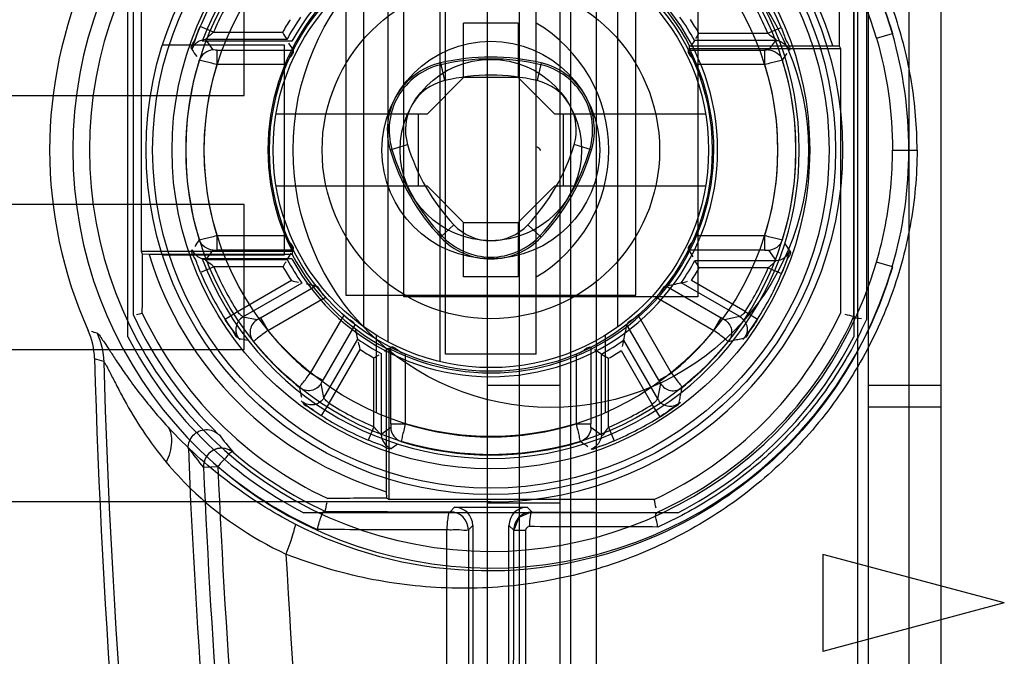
# Model space of a CAD drawing. Header units: millimetres. Extents: x 207 to 812, y 101 to 1295.
# Tile 14 of 55: x 243 to 270, y 707 to 725. Entities that reach past the tile are written whole.
import ezdxf

# ---------------------------------------------------------------- set-up
doc = ezdxf.new("R2010")
doc.units = ezdxf.units.MM
doc.header["$LTSCALE"] = 91.508876
doc.layers.get('0').update_dxf_attribs({"linetype": 'CONTINUOUS'})

msp = doc.modelspace()

# ---------------------------------------------------------------- linework, layer by layer
at = {"color": 7, "linetype": 'Continuous'}
for p, q in [((255.64, 1243.881), (255.64, 173.181)), ((256.519, 1243.881), (256.519, 173.181)), ((257.64, 1243.881), (257.64, 173.181)), ((257.933, 1243.881), (257.933, 173.181)), ((258.64, 1243.881), (258.64, 173.181)), ((265.847, 1243.881), (265.847, 173.181)), ((266.14, 1243.881), (266.14, 173.181)), ((267.262, 1243.881), (267.262, 173.181)), ((268.14, 1243.881), (268.14, 173.181)), ((254.333, 726.852), (254.333, 715.186)), ((248.94, 722.519), (248.94, 726.519)), ((254.49, 715.394), (254.49, 726.644)), ((256.99, 715.394), (256.99, 726.644)), ((245.74, 715.865), (245.74, 726.173)), ((252.897, 726.303), (252.897, 715.735)), ((265.74, 726.173), (265.74, 715.865)), ((252.24, 716.146), (252.24, 725.892)), ((259.24, 716.146), (259.24, 725.892)), ((245.89, 716.469), (245.89, 725.569)), ((246.109, 718.219), (246.109, 725.521)), ((253.34, 716.969), (253.34, 725.069)), ((261.44, 725.069), (261.44, 716.969)), ((251.74, 725.019), (251.74, 717.019)), ((259.74, 717.019), (259.74, 725.019)), ((254.99, 723.019), (254.99, 724.519)), ((256.49, 724.519), (254.99, 724.519)), ((256.49, 724.519), (256.49, 723.019)), ((248.095, 724.264), (247.727, 724.42)), ((248.095, 724.264), (249.999, 724.264)), ((261.468, 724.241), (263.371, 724.241)), ((263.371, 724.241), (263.739, 724.397)), ((266.367, 724.104), (266.806, 724.232)), ((250.257, 724.019), (247.787, 724.019)), ((250.117, 724.064), (247.878, 724.064)), ((248.087, 723.778), (247.883, 724.064)), ((263.586, 724.041), (261.35, 724.041)), ((263.586, 724.041), (263.394, 723.778)), ((246.694, 723.919), (250.04, 723.919)), ((248.191, 723.776), (248.191, 723.376)), ((248.191, 723.776), (250.291, 723.776)), ((250.04, 723.919), (250.04, 718.119)), ((261.19, 723.776), (263.29, 723.776)), ((261.211, 723.819), (265.372, 723.819)), ((261.214, 723.896), (265.161, 723.896)), ((263.29, 723.376), (263.29, 723.776)), ((265.161, 723.896), (265.337, 723.89)), ((265.337, 723.89), (265.372, 723.819)), ((265.372, 723.819), (265.372, 716.517)), ((254.35, 723.42), (254.465, 722.933)), ((257.131, 723.42), (257.016, 722.933)), ((250.114, 723.376), (248.191, 723.376)), ((263.29, 723.376), (261.367, 723.376)), ((254.99, 723.019), (253.99, 722.019)), ((256.49, 723.019), (254.99, 723.019)), ((256.49, 723.019), (257.49, 722.019)), ((226.44, 722.519), (248.94, 722.519)), ((249.824, 722.019), (253.99, 722.019)), ((253.74, 722.019), (253.74, 720.019)), ((257.49, 722.019), (261.656, 722.019)), ((257.74, 720.019), (257.74, 722.019)), ((252.966, 721.023), (253.445, 721.167)), ((258.515, 721.023), (258.036, 721.167)), ((266.808, 721.019), (267.262, 721.019)), ((267.262, 721.019), (267.486, 721.019)), ((253.99, 720.019), (249.824, 720.019)), ((253.99, 720.019), (254.99, 719.019)), ((257.49, 720.019), (256.49, 719.019)), ((261.656, 720.019), (257.49, 720.019)), ((248.94, 719.519), (226.44, 719.519)), ((248.94, 715.519), (248.94, 719.519)), ((254.357, 718.614), (254.721, 718.957)), ((254.99, 717.519), (254.99, 719.019)), ((254.99, 719.019), (256.49, 719.019)), ((256.49, 719.019), (256.49, 717.519)), ((257.124, 718.614), (256.76, 718.957)), ((248.191, 718.662), (248.191, 718.262)), ((248.191, 718.662), (250.114, 718.662)), ((261.367, 718.662), (263.29, 718.662)), ((263.29, 718.262), (263.29, 718.662)), ((247.895, 717.997), (248.087, 718.26)), ((250.291, 718.262), (248.191, 718.262)), ((263.29, 718.262), (261.19, 718.262)), ((263.394, 718.26), (263.598, 717.974)), ((246.144, 718.148), (246.109, 718.219)), ((250.27, 718.219), (246.109, 718.219)), ((246.32, 718.142), (246.144, 718.148)), ((250.267, 718.142), (246.32, 718.142)), ((250.04, 718.119), (246.694, 718.119)), ((250.257, 718.019), (247.787, 718.019)), ((247.895, 717.997), (250.13, 717.997)), ((248.11, 717.797), (247.742, 717.641)), ((250.012, 717.797), (248.11, 717.797)), ((261.364, 717.974), (263.602, 717.974)), ((263.386, 717.774), (261.482, 717.774)), ((263.386, 717.774), (263.754, 717.618)), ((266.805, 717.803), (266.368, 717.93)), ((256.49, 717.519), (254.99, 717.519)), ((250.242, 717.418), (248.759, 716.562)), ((250.529, 717.352), (248.91, 716.418)), ((249.393, 716.39), (250.919, 717.271)), ((260.562, 717.271), (262.088, 716.39)), ((262.604, 716.425), (260.985, 717.36)), ((262.753, 716.569), (261.27, 717.426)), ((249.593, 716.044), (251.185, 716.963)), ((251.74, 717.019), (259.74, 717.019)), ((261.44, 716.969), (253.34, 716.969)), ((260.296, 716.963), (261.888, 716.044)), ((248.759, 716.562), (248.422, 716.346)), ((249.304, 716.341), (248.906, 716.415)), ((249.393, 716.39), (249.593, 716.044)), ((251.684, 716.463), (250.765, 714.871)), ((260.716, 714.871), (259.797, 716.463)), ((261.888, 716.044), (262.088, 716.39)), ((262.604, 716.425), (262.177, 716.341)), ((262.753, 716.569), (263.091, 716.355)), ((251.992, 716.198), (251.111, 714.672)), ((260.369, 714.672), (259.488, 716.198)), ((252.59, 713.774), (252.59, 715.912)), ((258.89, 715.912), (258.89, 713.774)), ((251.139, 714.189), (252.074, 715.807)), ((252.94, 711.387), (252.94, 715.549)), ((252.983, 713.47), (252.983, 715.57)), ((258.497, 715.57), (258.497, 713.47)), ((259.4, 715.774), (260.334, 714.156)), ((226.44, 715.519), (248.94, 715.519)), ((251.283, 714.038), (252.139, 715.521)), ((252.518, 713.389), (252.518, 715.291)), ((252.718, 715.409), (252.718, 713.173)), ((252.864, 711.598), (252.864, 715.545)), ((253.383, 715.393), (253.383, 713.47)), ((256.99, 715.394), (254.49, 715.394)), ((258.097, 713.47), (258.097, 715.393)), ((258.785, 713.157), (258.785, 715.395)), ((258.985, 713.374), (258.985, 715.278)), ((259.334, 715.489), (260.19, 714.006)), ((250.765, 714.871), (251.111, 714.672)), ((260.369, 714.672), (260.716, 714.871)), ((251.139, 714.189), (251.062, 714.583)), ((257.64, 714.531), (255.64, 714.531)), ((260.419, 714.583), (260.336, 714.152)), ((268.14, 714.531), (266.14, 714.531)), ((251.283, 714.038), (251.068, 713.701)), ((260.404, 713.668), (260.19, 714.006)), ((268.14, 713.931), (266.14, 713.931)), ((252.518, 713.389), (252.362, 713.02)), ((252.983, 713.47), (253.383, 713.47)), ((258.097, 713.47), (258.497, 713.47)), ((252.982, 713.366), (252.718, 713.177)), ((258.785, 713.157), (258.499, 713.366)), ((258.985, 713.374), (259.142, 713.006)), ((247.822, 712.279), (248.218, 712.295)), ((252.869, 711.423), (252.864, 711.598)), ((255.74, 711.319), (222.44, 711.319)), ((252.869, 711.423), (252.94, 711.387)), ((260.242, 711.387), (252.94, 711.387)), ((257.64, 711.281), (255.64, 711.281)), ((260.894, 711.019), (250.586, 711.019)), ((251.167, 711.061), (251.163, 711.06)), ((251.163, 711.06), (254.62, 711.048)), ((254.62, 711.048), (254.74, 711.169)), ((254.74, 711.169), (256.74, 711.169)), ((256.74, 711.169), (256.87, 711.04)), ((256.87, 711.04), (260.321, 711.029)), ((260.321, 711.029), (260.319, 711.028)), ((255.24, 710.669), (255.12, 710.549)), ((255.24, 710.669), (255.24, 699.373)), ((256.24, 699.373), (256.24, 710.669)), ((256.369, 710.54), (256.24, 710.669)), ((264.89, 709.871), (264.89, 707.191)), ((269.89, 708.531), (264.89, 709.871)), ((269.89, 708.531), (264.89, 707.191))]:
    msp.add_line(p, q, dxfattribs=at)
for points in [[(247.721, 724.405), (247.641, 724.208), (247.579, 724.041), (247.534, 723.912), (247.506, 723.823)], [(248.191, 723.776), (248.138, 723.776), (248.101, 723.777), (248.087, 723.778)], [(263.394, 723.778), (263.38, 723.777), (263.342, 723.776), (263.29, 723.776)], [(248.087, 718.26), (248.101, 718.261), (248.138, 718.262), (248.191, 718.262)], [(263.29, 718.262), (263.342, 718.262), (263.38, 718.261), (263.394, 718.26)], [(263.76, 717.633), (263.84, 717.83), (263.902, 717.997), (263.946, 718.126), (263.975, 718.215)], [(249.393, 716.39), (249.349, 716.365), (249.317, 716.347), (249.304, 716.341)], [(262.177, 716.341), (262.164, 716.347), (262.132, 716.365), (262.088, 716.39)], [(248.422, 716.346), (248.541, 716.166), (248.645, 716.018), (248.726, 715.91), (248.78, 715.841), (248.827, 715.788)], [(262.687, 715.796), (262.74, 715.855), (262.797, 715.929), (262.88, 716.042), (262.981, 716.187), (263.091, 716.355)], [(251.062, 714.583), (251.068, 714.596), (251.086, 714.628), (251.111, 714.672)], [(260.369, 714.672), (260.394, 714.628), (260.412, 714.595), (260.419, 714.583)], [(250.509, 714.106), (250.569, 714.053), (250.643, 713.996), (250.755, 713.913), (250.9, 713.811), (251.068, 713.701)], [(260.404, 713.668), (260.585, 713.787), (260.733, 713.89), (260.842, 713.971), (260.91, 714.024), (260.963, 714.072)], [(252.983, 713.47), (252.983, 713.417), (252.983, 713.379), (252.982, 713.366)], [(258.499, 713.366), (258.498, 713.38), (258.497, 713.417), (258.497, 713.47)], [(258.507, 712.774), (258.592, 712.799), (258.729, 712.845), (258.915, 712.914), (259.127, 712.999)], [(256.866, 711.04), (256.515, 710.892), (256.369, 710.54)], [(256.8, 710.636), (256.749, 710.622), (256.713, 710.586), (256.699, 710.536)]]:
    msp.add_lwpolyline(points, dxfattribs=at)
for centre, radius in [((255.74, 721.019), 9.5), ((255.74, 721.019), 9.322), ((255.74, 721.019), 8.787), ((255.74, 721.019), 8.4), ((255.74, 721.019), 7.9), ((257.39, 721.019), 7.1), ((255.74, 721.019), 6.1), ((255.74, 721.019), 6), ((255.74, 721.019), 4.65), ((255.74, 721.019), 3), ((255.74, 721.019), 2.5)]:
    msp.add_circle(centre, radius, dxfattribs=at)
for centre, radius, start, end in [((255.74, 721.019), 11.523, 16.1895, 343.7934), ((255.74, 721.019), 11.065, 16.1896, 343.7934), ((255.74, 721.019), 9.7, 270, 90), ((255.74, 721.019), 9.85, 16.9815, 73.0185), ((255.74, 721.019), 8.5, 200.6673, 159.3327), ((255.74, 721.019), 6.25, 208.6854, 151.3146), ((255.74, 721.019), 6.145, 62.8947, 207.1053), ((255.74, 721.019), 6.184, 27.7245, 62.2755), ((255.74, 721.019), 12.16, 155.8545, 204.1455), ((255.74, 721.019), 8.705, 147.6056, 157.0012), ((255.74, 721.019), 8.683, 22.895, 32.5581), ((255.74, 721.019), 8.305, 147.6056, 157.0011), ((255.74, 721.019), 8.283, 22.895, 32.5581), ((927.08, 720.507), 661.752, 179.566417, 179.707108), ((255.74, 721.019), 6.595, 146.9841, 150.5252), ((255.74, 721.019), 6.395, 145.0937, 151.5653), ((254.928, 721.019), 4.063, 300.5103, 59.4897), ((255.74, 721.019), 6.372, 28.3133, 35.1287), ((255.74, 721.019), 6.572, 29.3595, 33.2244), ((272.09, 737.153), 25.576, 210.2612, 210.7812), ((255.666, 721.014), 11.595, 0.024, 16.1121), ((255.74, 721.019), 6.145, 242.8947, 27.1053), ((255.74, 721.019), 8.409, 162.8717, 197.1283), ((254.786, 721.57), 1.9, 103.2605, 196.7395), ((255.74, 717.519), 6.062, 76.7395, 103.2605), ((255.74, 717.519), 6.012, 76.7395, 103.2605), ((256.695, 721.57), 1.9, 343.2605, 76.7395), ((255.74, 721.019), 8.409, 342.8717, 17.1283), ((255.74, 721.019), 7.909, 162.6614, 197.3386), ((254.786, 721.57), 1.85, 103.2605, 196.7395), ((256.695, 721.57), 1.85, 343.2605, 76.7395), ((255.74, 721.019), 7.909, 342.6614, 17.3386), ((254.786, 721.57), 1.4, 103.2605, 196.7395), ((255.74, 717.519), 5.562, 76.7395, 103.2605), ((256.695, 721.57), 1.4, 343.2605, 76.7395), ((258.771, 722.769), 6.062, 196.7395, 223.2605), ((258.771, 722.769), 6.012, 196.7395, 223.2605), ((258.771, 722.769), 5.562, 196.7395, 223.2605), ((252.709, 722.769), 5.562, 316.7395, 343.2605), ((252.709, 722.769), 6.012, 316.7395, 343.2605), ((252.709, 722.769), 6.062, 316.7395, 343.2605), ((255.686, 721.021), 11.575, 343.848, 359.9898), ((255.74, 719.917), 1.4, 223.2605, 316.7395), ((255.74, 719.917), 1.9, 223.2605, 316.7395), ((255.74, 719.917), 1.85, 223.2605, 316.7395), ((-415.599, 721.531), 661.752, 359.566418, 359.707108), ((255.74, 721.019), 9.85, 196.9815, 253.0185), ((255.74, 721.019), 6.372, 208.3133, 215.1287), ((255.74, 721.019), 6.184, 207.7245, 242.2755), ((255.74, 721.019), 8.283, 202.895, 212.5581), ((255.74, 721.019), 6.572, 209.3595, 213.2244), ((255.74, 721.019), 6.395, 325.0937, 331.5653), ((255.74, 721.019), 6.595, 326.9841, 330.5252), ((239.391, 704.885), 25.576, 30.2612, 30.7812), ((255.74, 721.019), 8.305, 327.6056, 337.0011), ((255.74, 721.019), 8.683, 202.8949, 212.5581), ((255.74, 721.019), 8.705, 327.6056, 337.0012), ((257.303, 733.901), 16.946, 281.0862, 282.5476), ((255.74, 721.019), 10.85, 204.7923, 226.3272), ((231.744, 781.199), 66.258, 282.39996, 282.54366), ((255.74, 721.019), 10.607, 205.0797, 244.9203), ((255.74, 721.019), 10.632, 295.0495, 334.9505), ((255.774, 721.017), 10.974, 294.4631, 335.3231), ((280.035, 781.979), 67.083, 257.48331, 257.70143), ((242.858, 719.456), 16.946, 347.4524, 348.9138), ((242.819, 715.226), 2, 1.5618, 24.1521), ((255.74, 721.019), 11.25, 207.266, 242.734), ((255.74, 721.019), 7.909, 218.9846, 231.0154), ((255.74, 721.019), 7.909, 308.9846, 321.0154), ((255.74, 721.019), 11.25, 297.266, 332.734), ((255.74, 721.019), 8.409, 218.8591, 231.1409), ((255.74, 721.019), 6.372, 234.8713, 241.6867), ((255.74, 721.019), 6.395, 298.4347, 304.9063), ((255.74, 721.019), 8.409, 308.8591, 321.1409), ((456.074, 721.019), 211.333, 181.55588, 193.32522), ((255.74, 721.019), 6.572, 236.7756, 240.6406), ((271.874, 737.368), 25.576, 239.2192, 239.7392), ((255.74, 721.019), 6.595, 299.4748, 303.0159), ((456.074, 721.019), 211.081, 181.58556, 193.2343), ((255.74, 721.019), 8.283, 237.4419, 247.105), ((255.74, 721.019), 8.305, 292.9989, 302.3944), ((255.74, 721.019), 8.683, 237.4419, 247.105), ((255.74, 721.019), 8.705, 292.9988, 302.3944), ((255.74, 721.019), 7.909, 252.6614, 287.3386), ((258.724, 721.231), 13.217, 217.5714, 220.3065), ((255.74, 721.019), 8.409, 252.8717, 287.1283), ((258.681, 721.146), 14.028, 216.4802, 219.2787), ((456.074, 721.019), 208.833, 182.25762, 186.61531), ((248.321, 712.3), 0.5, 55.7877, 182.4084), ((255.807, 721.061), 11.024, 229.4787, 245.1069), ((255.68, 721.029), 11.488, 229.4883, 245.7397), ((456.074, 721.019), 208.039, 182.4033, 186.60037), ((456.074, 721.019), 208.435, 182.40324, 186.60041), ((316.374, 696.811), 66.746, 167.46705, 167.67307), ((256.253, 49.612), 661.819, 90.292899, 90.433575), ((194.82, 696.848), 67.018, 12.32103, 12.52995), ((254.62, 710.548), 0.5, 0.0209, 89.9791), ((256.869, 710.54), 0.5, 89.9535, 179.9688), ((456.074, 721.019), 206.283, 183.09556, 192.85294)]:
    msp.add_arc(centre, radius, start, end, dxfattribs=at)
for centre, major_axis, ratio, start_param, end_param in [((255.74, 724.181), (0, 6.326), 0.866113, -1.62809, -1.61593), ((255.74, 717.857), (0, 6.326), 0.866113, 1.513503, 1.525662), ((252.578, 721.019), (6.326, 0), 0.866113, -1.525662, -1.513503), ((254.74, 710.669), (0.354, 0.354), 0.999695, -0.785246, 0.785246), ((256.74, 710.669), (0.354, -0.354), 0.999695, 2.356347, 3.926839)]:
    msp.add_ellipse(centre, major_axis=major_axis, ratio=ratio, start_param=start_param, end_param=end_param, dxfattribs=at)
for points, knots in [([(267.486, 721.019), (267.486, 721.649), (267.382, 722.918), (266.916, 724.782), (266.143, 726.572), (265.09, 728.212), (263.782, 729.671), (262.247, 730.918), (260.484, 731.93), (258.551, 732.656), (256.501, 733.065), (254.378, 733.14), (252.208, 732.863), (250.79, 732.428), (250.092, 732.154)], [0, 0, 0, 0, 0.077809, 0.156482, 0.236249, 0.317458, 0.396233, 0.477172, 0.560714, 0.64618, 0.730998, 0.817831, 0.907357, 1, 1, 1, 1]), ([(250.342, 731.331), (251.819, 732.095), (255.18, 732.995), (260.319, 732.066), (264.618, 729), (266.331, 725.881), (266.806, 724.232)], [0, 0, 0, 0, 0.245409, 0.494891, 0.746777, 1, 1, 1, 1]), ([(265.746, 716.435), (265.746, 717.454), (265.746, 719.491), (265.746, 722.547), (265.746, 724.584), (265.746, 725.603)], [0, 0, 0, 0, 0.333333, 0.666667, 1, 1, 1, 1]), ([(266.09, 725.691), (266.09, 724.652), (266.09, 722.576), (266.09, 719.462), (266.09, 717.386), (266.09, 716.347)], [0, 0, 0, 0, 0.333333, 0.666667, 1, 1, 1, 1]), ([(247.499, 723.792), (247.448, 723.868), (247.593, 724.027), (247.643, 724.231), (247.699, 724.353), (247.727, 724.42)], [0, 0, 0, 0, 0.411492, 0.67404, 1, 1, 1, 1]), ([(247.878, 724.064), (247.871, 724.067), (247.917, 724.098), (247.938, 724.133), (248.016, 724.198), (248.066, 724.241), (248.095, 724.264)], [0, 0, 0, 0, 0.080677, 0.301458, 0.621466, 1, 1, 1, 1]), ([(263.371, 724.241), (263.408, 724.211), (263.446, 724.157), (263.631, 724.062), (263.586, 724.041)], [0, 0, 0, 0, 0.492131, 1, 1, 1, 1]), ([(263.739, 724.397), (263.766, 724.333), (263.821, 724.211), (263.87, 724.007), (264.016, 723.845), (263.965, 723.768)], [0, 0, 0, 0, 0.310047, 0.587565, 1, 1, 1, 1]), ([(250.114, 723.376), (250.137, 723.429), (250.167, 723.561), (250.337, 723.701), (250.291, 723.776)], [0, 0, 0, 0, 0.397915, 1, 1, 1, 1]), ([(261.19, 723.776), (261.144, 723.701), (261.313, 723.562), (261.344, 723.43), (261.367, 723.376)], [0, 0, 0, 0, 0.599304, 1, 1, 1, 1]), ([(248.191, 723.376), (248.13, 723.391), (248.015, 723.418), (247.855, 723.462), (247.75, 723.476), (247.705, 723.495)], [0, 0, 0, 0, 0.378863, 0.702584, 1, 1, 1, 1]), ([(263.776, 723.495), (263.73, 723.476), (263.626, 723.462), (263.465, 723.418), (263.351, 723.391), (263.29, 723.376)], [0, 0, 0, 0, 0.297429, 0.621049, 1, 1, 1, 1]), ([(267.486, 721.019), (267.486, 720.319), (267.357, 718.908), (266.783, 716.848), (265.84, 714.906), (264.564, 713.162), (262.994, 711.659), (261.161, 710.436), (259.109, 709.541), (256.914, 709.014), (254.641, 708.875), (252.331, 709.137), (250.828, 709.59), (250.092, 709.879)], [0, 0, 0, 0, 0.086401, 0.173924, 0.26278, 0.351569, 0.4394, 0.529881, 0.622366, 0.714418, 0.807236, 0.9023, 1, 1, 1, 1]), ([(266.367, 717.93), (266.465, 718.265), (266.629, 718.944), (266.775, 719.978), (266.808, 720.673), (266.808, 721.019)], [0, 0, 0, 0, 0.33468, 0.668019, 1, 1, 1, 1]), ([(247.705, 718.543), (247.75, 718.562), (247.855, 718.576), (248.015, 718.62), (248.13, 718.647), (248.191, 718.662)], [0, 0, 0, 0, 0.297429, 0.621049, 1, 1, 1, 1]), ([(250.291, 718.262), (250.337, 718.337), (250.167, 718.476), (250.137, 718.608), (250.114, 718.662)], [0, 0, 0, 0, 0.599304, 1, 1, 1, 1]), ([(261.367, 718.662), (261.344, 718.609), (261.313, 718.477), (261.144, 718.337), (261.19, 718.262)], [0, 0, 0, 0, 0.397915, 1, 1, 1, 1]), ([(263.29, 718.662), (263.351, 718.647), (263.465, 718.62), (263.626, 718.576), (263.73, 718.562), (263.776, 718.543)], [0, 0, 0, 0, 0.378863, 0.702584, 1, 1, 1, 1]), ([(247.742, 717.641), (247.715, 717.705), (247.66, 717.827), (247.61, 718.031), (247.464, 718.193), (247.515, 718.27)], [0, 0, 0, 0, 0.310047, 0.587564, 1, 1, 1, 1]), ([(248.11, 717.797), (248.072, 717.827), (248.034, 717.881), (247.849, 717.976), (247.895, 717.997)], [0, 0, 0, 0, 0.492131, 1, 1, 1, 1]), ([(263.981, 718.246), (264.033, 718.17), (263.888, 718.011), (263.838, 717.807), (263.782, 717.685), (263.754, 717.618)], [0, 0, 0, 0, 0.411492, 0.67404, 1, 1, 1, 1]), ([(266.805, 717.801), (266.329, 716.152), (264.615, 713.035), (260.316, 709.972), (255.179, 709.044), (251.82, 709.943), (250.343, 710.707)], [0, 0, 0, 0, 0.253257, 0.505156, 0.754621, 1, 1, 1, 1]), ([(263.602, 717.974), (263.61, 717.971), (263.563, 717.94), (263.543, 717.905), (263.465, 717.84), (263.415, 717.797), (263.386, 717.774)], [0, 0, 0, 0, 0.080677, 0.301458, 0.621466, 1, 1, 1, 1]), ([(251.185, 716.963), (251.15, 717.001), (251.052, 717.089), (251.001, 717.255), (250.919, 717.271)], [0, 0, 0, 0, 0.384165, 1, 1, 1, 1]), ([(260.562, 717.271), (260.48, 717.255), (260.429, 717.089), (260.331, 717.001), (260.296, 716.963)], [0, 0, 0, 0, 0.616012, 1, 1, 1, 1]), ([(248.91, 716.418), (248.816, 716.363), (248.667, 716.163), (248.725, 715.92), (248.79, 715.832)], [0, 0, 0, 0, 0.5, 1, 1, 1, 1]), ([(248.91, 716.418), (248.904, 716.416), (248.886, 716.438), (248.832, 716.473), (248.788, 716.524), (248.759, 716.562)], [0, 0, 0, 0, 0.096449, 0.324141, 1, 1, 1, 1]), ([(251.992, 716.198), (251.976, 716.28), (251.81, 716.331), (251.723, 716.429), (251.684, 716.463)], [0, 0, 0, 0, 0.616011, 1, 1, 1, 1]), ([(259.797, 716.463), (259.758, 716.429), (259.67, 716.331), (259.504, 716.28), (259.488, 716.198)], [0, 0, 0, 0, 0.384165, 1, 1, 1, 1]), ([(262.753, 716.569), (262.725, 716.532), (262.682, 716.48), (262.628, 716.445), (262.61, 716.423), (262.604, 716.425)], [0, 0, 0, 0, 0.676126, 0.903684, 1, 1, 1, 1]), ([(262.604, 716.425), (262.698, 716.37), (262.847, 716.17), (262.79, 715.928), (262.725, 715.84)], [0, 0, 0, 0, 0.500001, 1, 1, 1, 1]), ([(248.79, 715.832), (248.706, 715.852), (248.656, 716.027), (248.525, 716.182), (248.458, 716.29), (248.422, 716.346)], [0, 0, 0, 0, 0.406335, 0.683099, 1, 1, 1, 1]), ([(249.304, 716.341), (249.208, 716.285), (249.057, 716.078), (249.123, 715.83), (249.193, 715.743)], [0, 0, 0, 0, 0.499999, 1, 1, 1, 1]), ([(266.09, 716.347), (265.864, 715.847), (265.339, 714.875), (264.349, 713.548), (263.175, 712.377), (261.837, 711.381), (260.853, 710.855), (260.342, 710.626)], [0, 0, 0, 0, 0.198891, 0.398271, 0.597521, 0.797319, 1, 1, 1, 1]), ([(262.177, 716.341), (262.273, 716.285), (262.424, 716.078), (262.358, 715.83), (262.288, 715.743)], [0, 0, 0, 0, 0.499999, 1, 1, 1, 1]), ([(263.091, 716.355), (263.048, 716.287), (262.97, 716.157), (262.835, 716.008), (262.786, 715.854), (262.725, 715.84)], [0, 0, 0, 0, 0.38168, 0.70479, 1, 1, 1, 1]), ([(244.889, 715.966), (244.939, 715.951), (244.995, 715.841), (245.107, 715.694), (245.243, 715.477), (245.433, 715.19), (245.684, 714.819), (246.005, 714.377), (246.396, 713.884), (246.688, 713.55), (246.845, 713.38)], [0, 0, 0, 0, 0.047653, 0.100177, 0.176499, 0.281439, 0.419291, 0.589781, 0.786637, 1, 1, 1, 1]), ([(249.593, 716.044), (249.543, 716.006), (249.45, 715.933), (249.313, 715.84), (249.239, 715.763), (249.193, 715.743)], [0, 0, 0, 0, 0.37752, 0.70119, 1, 1, 1, 1]), ([(262.288, 715.743), (262.242, 715.763), (262.167, 715.84), (262.03, 715.933), (261.938, 716.006), (261.888, 716.044)], [0, 0, 0, 0, 0.298809, 0.622454, 1, 1, 1, 1]), ([(262.289, 715.743), (262.338, 715.755), (262.434, 715.779), (262.581, 715.804), (262.677, 715.828), (262.726, 715.84)], [0, 0, 0, 0, 0.338838, 0.662997, 1, 1, 1, 1]), ([(253.383, 715.393), (253.33, 715.415), (253.198, 715.446), (253.058, 715.616), (252.983, 715.57)], [0, 0, 0, 0, 0.398571, 1, 1, 1, 1]), ([(258.497, 715.57), (258.423, 715.615), (258.283, 715.446), (258.151, 715.415), (258.097, 715.393)], [0, 0, 0, 0, 0.597093, 1, 1, 1, 1]), ([(245.073, 715.178), (245.086, 715.172), (245.109, 715.134), (245.176, 715.025), (245.282, 714.808), (245.443, 714.492), (245.721, 713.964), (246.153, 713.247), (246.564, 712.689), (246.795, 712.41)], [0, 0, 0, 0, 0.013067, 0.038355, 0.119819, 0.232134, 0.365332, 0.667096, 1, 1, 1, 1]), ([(250.465, 714.471), (250.484, 714.517), (250.561, 714.592), (250.655, 714.729), (250.727, 714.821), (250.765, 714.871)], [0, 0, 0, 0, 0.298809, 0.622454, 1, 1, 1, 1]), ([(260.716, 714.871), (260.754, 714.821), (260.826, 714.729), (260.92, 714.592), (260.996, 714.517), (261.016, 714.471)], [0, 0, 0, 0, 0.37752, 0.70119, 1, 1, 1, 1]), ([(251.062, 714.583), (251.006, 714.486), (250.799, 714.336), (250.552, 714.401), (250.465, 714.471)], [0, 0, 0, 0, 0.499999, 1, 1, 1, 1]), ([(260.419, 714.583), (260.474, 714.486), (260.682, 714.336), (260.929, 714.401), (261.016, 714.471)], [0, 0, 0, 0, 0.499999, 1, 1, 1, 1]), ([(260.919, 714.034), (260.932, 714.083), (260.955, 714.178), (260.981, 714.326), (261.004, 714.422), (261.016, 714.471)], [0, 0, 0, 0, 0.337003, 0.661162, 1, 1, 1, 1]), ([(251.139, 714.189), (251.085, 714.095), (250.884, 713.946), (250.641, 714.003), (250.554, 714.069)], [0, 0, 0, 0, 0.5, 1, 1, 1, 1]), ([(250.554, 714.069), (250.573, 713.986), (250.747, 713.936), (250.902, 713.804), (251.011, 713.737), (251.068, 713.701)], [0, 0, 0, 0, 0.401792, 0.680004, 1, 1, 1, 1]), ([(251.283, 714.038), (251.246, 714.067), (251.194, 714.11), (251.159, 714.164), (251.138, 714.183), (251.139, 714.189)], [0, 0, 0, 0, 0.67587, 0.903552, 1, 1, 1, 1]), ([(260.334, 714.156), (260.336, 714.149), (260.314, 714.131), (260.279, 714.078), (260.227, 714.035), (260.19, 714.006)], [0, 0, 0, 0, 0.096325, 0.32389, 1, 1, 1, 1]), ([(260.334, 714.156), (260.389, 714.061), (260.589, 713.913), (260.831, 713.969), (260.919, 714.034)], [0, 0, 0, 0, 0.500001, 1, 1, 1, 1]), ([(260.919, 714.034), (260.905, 713.975), (260.754, 713.926), (260.604, 713.791), (260.473, 713.712), (260.404, 713.668)], [0, 0, 0, 0, 0.289556, 0.611437, 1, 1, 1, 1]), ([(246.845, 713.38), (246.928, 713.265), (246.966, 712.904), (246.873, 712.585), (246.795, 712.41)], [0, 0, 0, 0, 0.425382, 1, 1, 1, 1]), ([(250.343, 710.707), (250.028, 710.87), (249.385, 711.238), (248.479, 711.868), (247.62, 712.587), (247.098, 713.106), (246.845, 713.38)], [0, 0, 0, 0, 0.240914, 0.501917, 0.746862, 1, 1, 1, 1]), ([(252.718, 713.173), (252.715, 713.166), (252.685, 713.212), (252.649, 713.233), (252.584, 713.31), (252.541, 713.36), (252.518, 713.389)], [0, 0, 0, 0, 0.080841, 0.301812, 0.621831, 1, 1, 1, 1]), ([(253.383, 713.47), (253.369, 713.408), (253.342, 713.294), (253.297, 713.133), (253.283, 713.029), (253.264, 712.983)], [0, 0, 0, 0, 0.378863, 0.702584, 1, 1, 1, 1]), ([(258.217, 712.983), (258.197, 713.029), (258.183, 713.133), (258.139, 713.294), (258.112, 713.408), (258.097, 713.47)], [0, 0, 0, 0, 0.297429, 0.621049, 1, 1, 1, 1]), ([(247.402, 712.792), (247.4, 712.86), (247.422, 712.994), (247.529, 713.164), (247.691, 713.279), (247.885, 713.324), (248.084, 713.29), (248.199, 713.218), (248.248, 713.171)], [0, 0, 0, 0, 0.170903, 0.335728, 0.49926, 0.663352, 0.828568, 1, 1, 1, 1]), ([(258.985, 713.374), (258.955, 713.336), (258.901, 713.297), (258.806, 713.112), (258.785, 713.157)], [0, 0, 0, 0, 0.491868, 1, 1, 1, 1]), ([(252.991, 712.794), (252.919, 712.746), (252.763, 712.886), (252.559, 712.933), (252.431, 712.991), (252.362, 713.02)], [0, 0, 0, 0, 0.386734, 0.665894, 1, 1, 1, 1]), ([(258.513, 712.778), (258.553, 712.751), (258.665, 712.842), (258.869, 712.882), (259.034, 712.96), (259.142, 713.006)], [0, 0, 0, 0, 0.215785, 0.474593, 1, 1, 1, 1]), ([(248.645, 712.681), (248.58, 712.735), (248.402, 712.821), (248.093, 712.78), (247.865, 712.564), (247.819, 712.367), (247.822, 712.279)], [0, 0, 0, 0, 0.223856, 0.494495, 0.768777, 1, 1, 1, 1]), ([(248.645, 712.68), (248.573, 712.728), (248.448, 712.534), (248.322, 712.42), (248.251, 712.335), (248.218, 712.295)], [0, 0, 0, 0, 0.446172, 0.731729, 1, 1, 1, 1]), ([(246.795, 712.41), (247.004, 712.159), (247.951, 711.138), (249.126, 710.328), (250.092, 709.879)], [0, 0, 0, 0, 0.234652, 1, 1, 1, 1]), ([(250.96, 710.556), (250.974, 710.621), (251.003, 710.745), (251.065, 710.899), (251.103, 711.055), (251.163, 711.06)], [0, 0, 0, 0, 0.361402, 0.673766, 1, 1, 1, 1]), ([(254.62, 711.048), (254.565, 711.043), (254.558, 710.88), (254.531, 710.732), (254.528, 710.608), (254.528, 710.544)], [0, 0, 0, 0, 0.316655, 0.63263, 1, 1, 1, 1]), ([(256.87, 711.04), (256.855, 711.038), (256.834, 710.983), (256.806, 710.86), (256.8, 710.728), (256.8, 710.636)], [0, 0, 0, 0, 0.106165, 0.335618, 1, 1, 1, 1]), ([(260.342, 710.626), (260.332, 710.675), (260.323, 710.795), (260.246, 710.985), (260.319, 711.028)], [0, 0, 0, 0, 0.371117, 1, 1, 1, 1]), ([(250.343, 710.707), (250.356, 710.683), (250.32, 710.586), (250.286, 710.415), (250.195, 710.163), (250.129, 709.977), (250.092, 709.879)], [0, 0, 0, 0, 0.093311, 0.312855, 0.637808, 1, 1, 1, 1]), ([(254.528, 710.544), (254.131, 710.545), (253.338, 710.548), (252.149, 710.551), (251.356, 710.554), (250.96, 710.556)], [0, 0, 0, 0, 0.33361, 0.666946, 1, 1, 1, 1]), ([(255.12, 710.549), (255.043, 710.51), (254.891, 710.555), (254.697, 710.541), (254.585, 710.544), (254.528, 710.544)], [0, 0, 0, 0, 0.434215, 0.711448, 1, 1, 1, 1]), ([(254.53, 699.45), (254.53, 700.683), (254.529, 703.149), (254.529, 706.847), (254.528, 709.312), (254.528, 710.544)], [0, 0, 0, 0, 0.333449, 0.666785, 1, 1, 1, 1]), ([(255.12, 710.549), (255.12, 709.316), (255.121, 706.852), (255.121, 703.156), (255.122, 700.692), (255.123, 699.46)], [0, 0, 0, 0, 0.33335, 0.666685, 1, 1, 1, 1]), ([(256.367, 699.466), (256.367, 700.696), (256.368, 703.157), (256.369, 706.848), (256.369, 709.309), (256.369, 710.54)], [0, 0, 0, 0, 0.333316, 0.666651, 1, 1, 1, 1]), ([(256.369, 710.54), (256.378, 710.535), (256.415, 710.543), (256.522, 710.531), (256.624, 710.536), (256.699, 710.536)], [0, 0, 0, 0, 0.087257, 0.313742, 1, 1, 1, 1]), ([(256.699, 710.536), (256.699, 709.306), (256.698, 706.844), (256.697, 703.152), (256.696, 700.69), (256.695, 699.458)], [0, 0, 0, 0, 0.333213, 0.666548, 1, 1, 1, 1]), ([(260.342, 710.626), (259.948, 710.627), (259.161, 710.629), (257.98, 710.632), (257.193, 710.635), (256.8, 710.636)], [0, 0, 0, 0, 0.333581, 0.666916, 1, 1, 1, 1])]:
    msp.add_open_spline(points, degree=3, knots=knots, dxfattribs=at)
for points in [[(261.468, 724.241), (261.44, 724.193), (261.412, 724.145), (261.383, 724.097)], [(247.878, 724.064), (247.723, 724.064), (247.549, 723.939), (247.499, 723.792)], [(250.291, 723.776), (250.252, 723.84), (250.213, 723.904), (250.174, 723.968)], [(261.35, 724.041), (261.315, 723.982), (261.28, 723.923), (261.244, 723.864)], [(263.586, 724.041), (263.742, 724.041), (263.916, 723.916), (263.965, 723.768)], [(266.367, 724.104), (266.658, 723.103), (266.81, 722.061), (266.81, 721.019)], [(247.499, 723.792), (247.544, 723.726), (247.591, 723.661), (247.636, 723.596)], [(248.087, 723.778), (247.929, 723.778), (247.751, 723.647), (247.705, 723.495)], [(263.394, 723.778), (263.552, 723.778), (263.729, 723.647), (263.776, 723.495)], [(263.776, 723.495), (263.818, 723.556), (263.861, 723.615), (263.903, 723.676)], [(256.99, 721.119), (257.042, 721.119), (257.14, 720.998), (257.088, 720.997)], [(247.705, 718.543), (247.663, 718.482), (247.62, 718.423), (247.578, 718.362)], [(248.087, 718.26), (247.929, 718.26), (247.751, 718.391), (247.705, 718.543)], [(263.394, 718.26), (263.552, 718.26), (263.729, 718.391), (263.776, 718.543)], [(247.895, 717.997), (247.739, 717.997), (247.565, 718.122), (247.515, 718.27)], [(261.19, 718.262), (261.229, 718.198), (261.268, 718.134), (261.306, 718.07)], [(263.982, 718.246), (263.936, 718.312), (263.89, 718.377), (263.844, 718.442)], [(250.13, 717.997), (250.166, 718.056), (250.201, 718.115), (250.237, 718.174)], [(263.602, 717.974), (263.758, 717.974), (263.932, 718.099), (263.981, 718.246)], [(250.012, 717.797), (250.041, 717.845), (250.069, 717.893), (250.097, 717.941)], [(250.242, 717.418), (250.309, 717.402), (250.375, 717.386), (250.442, 717.372)], [(250.919, 717.271), (250.831, 717.288), (250.744, 717.305), (250.657, 717.324)], [(260.985, 717.36), (261.044, 717.373), (261.103, 717.386), (261.162, 717.4)], [(265.746, 716.435), (265.766, 716.366), (265.884, 716.394), (265.954, 716.378)], [(244.889, 715.966), (244.837, 715.983), (244.783, 715.999), (244.73, 716.016)], [(244.889, 715.966), (245.003, 715.722), (245.066, 715.448), (245.073, 715.178)], [(248.789, 715.832), (248.878, 715.81), (248.968, 715.797), (249.056, 715.775)], [(252.074, 715.807), (252.055, 715.893), (252.036, 715.979), (252.019, 716.066)], [(252.139, 715.521), (252.124, 715.588), (252.108, 715.654), (252.093, 715.721)], [(252.983, 715.57), (252.925, 715.534), (252.866, 715.498), (252.806, 715.462)], [(259.4, 715.774), (259.387, 715.715), (259.374, 715.656), (259.36, 715.598)], [(252.518, 715.291), (252.566, 715.319), (252.615, 715.347), (252.663, 715.376)], [(258.785, 715.395), (258.721, 715.434), (258.657, 715.472), (258.593, 715.511)], [(245.073, 715.191), (244.987, 715.213), (244.903, 715.241), (244.819, 715.267)], [(250.464, 714.471), (250.486, 714.382), (250.5, 714.292), (250.522, 714.203)], [(252.718, 713.173), (252.718, 713.017), (252.843, 712.843), (252.991, 712.794)], [(252.982, 713.366), (252.982, 713.207), (253.113, 713.03), (253.264, 712.983)], [(258.499, 713.366), (258.499, 713.207), (258.368, 713.03), (258.217, 712.983)], [(258.785, 713.157), (258.785, 713.001), (258.66, 712.828), (258.513, 712.778)], [(252.991, 712.794), (253.052, 712.836), (253.111, 712.879), (253.171, 712.921)], [(258.217, 712.983), (258.282, 712.937), (258.347, 712.891), (258.413, 712.845)]]:
    msp.add_open_spline(points, degree=3, dxfattribs=at)

doc.saveas('drawing.dxf')
